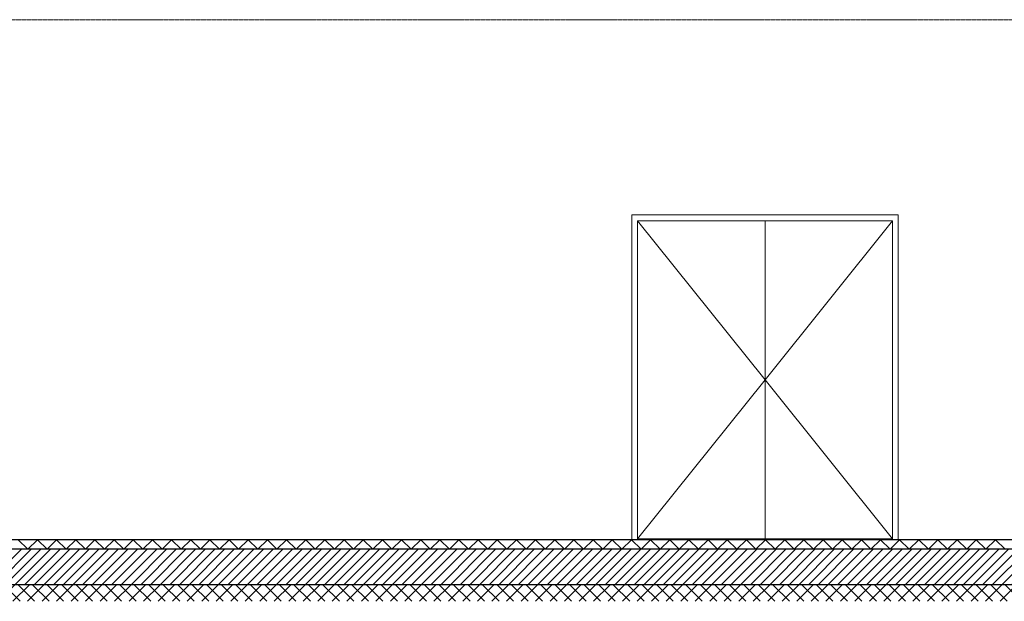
# Model space of a CAD drawing. Extents: x 0 to 92550, y 0 to 59400.
# Tile 90 of 105: x 35779 to 42974, y 37950 to 42200. Entities that reach past the tile are written whole.
import ezdxf
from ezdxf.xclip import XClip

# ---------------------------------------------------------------- set-up
doc = ezdxf.new("R2010")
doc.units = 0
doc.header["$MEASUREMENT"] = 0
doc.header["$XCLIPFRAME"] = 0
doc.linetypes.add('Streep-streepje', pattern=[1300, 1000, -100, 100, -100])
for name, color, linetype in [('ZZ 22 Binnenwand metal stud', 7, 'Continuous'), ('ZZ 23 Vloeren geïsoleerd', 7, 'Continuous'), ('ZZ 41 Buitenwandafwerking gevelhout', 7, 'Continuous'), ('ZZ 43 Vloerafwerking dekvloer', 7, 'Continuous')]:
    doc.layers.add(name, color=color, linetype=linetype)

# ---------------------------------------------------------------- blocks, each defined once
blk = doc.blocks.new('*X55')
at = {"layer": 'ZZ 43 Vloerafwerking dekvloer', "color": 7, "linetype": 'Continuous', "lineweight": 5, "ltscale": 0.01}
for p, q in [((35768.9, 38400), (35838.9, 38330)), ((35838.9, 38330), (35908.9, 38400)), ((35908.9, 38400), (35978.9, 38330)), ((35978.9, 38330), (36048.9, 38400)), ((36048.9, 38400), (36118.9, 38330)), ((36118.9, 38330), (36188.9, 38400)), ((36188.9, 38400), (36258.9, 38330)), ((36258.9, 38330), (36328.9, 38400)), ((36328.9, 38400), (36398.9, 38330)), ((36398.9, 38330), (36468.9, 38400)), ((36468.9, 38400), (36538.9, 38330)), ((36538.9, 38330), (36608.9, 38400)), ((36608.9, 38400), (36678.9, 38330)), ((36678.9, 38330), (36748.9, 38400)), ((36748.9, 38400), (36818.9, 38330)), ((36818.9, 38330), (36888.9, 38400)), ((36888.9, 38400), (36958.9, 38330)), ((36958.9, 38330), (37028.9, 38400)), ((37028.9, 38400), (37098.9, 38330)), ((37098.9, 38330), (37168.9, 38400)), ((37168.9, 38400), (37238.9, 38330)), ((37238.9, 38330), (37308.9, 38400)), ((37308.9, 38400), (37378.9, 38330)), ((37378.9, 38330), (37448.9, 38400)), ((37448.9, 38400), (37518.9, 38330)), ((37518.9, 38330), (37588.9, 38400)), ((37588.9, 38400), (37658.9, 38330)), ((37658.9, 38330), (37728.9, 38400)), ((37728.9, 38400), (37798.9, 38330)), ((37798.9, 38330), (37868.9, 38400)), ((37868.9, 38400), (37938.9, 38330)), ((37938.9, 38330), (38008.9, 38400)), ((38008.9, 38400), (38078.9, 38330)), ((38078.9, 38330), (38148.9, 38400)), ((38148.9, 38400), (38218.9, 38330)), ((38218.9, 38330), (38288.9, 38400)), ((38288.9, 38400), (38358.9, 38330)), ((38358.9, 38330), (38428.9, 38400)), ((38428.9, 38400), (38498.9, 38330)), ((38498.9, 38330), (38568.9, 38400)), ((38568.9, 38400), (38638.9, 38330)), ((38638.9, 38330), (38708.9, 38400)), ((38708.9, 38400), (38778.9, 38330)), ((38778.9, 38330), (38848.9, 38400)), ((38848.9, 38400), (38918.9, 38330)), ((38918.9, 38330), (38988.9, 38400)), ((38988.9, 38400), (39058.9, 38330)), ((39058.9, 38330), (39128.9, 38400)), ((39128.9, 38400), (39198.9, 38330)), ((39198.9, 38330), (39268.9, 38400)), ((39268.9, 38400), (39338.9, 38330)), ((39338.9, 38330), (39408.9, 38400)), ((39408.9, 38400), (39478.9, 38330)), ((39478.9, 38330), (39548.9, 38400)), ((39548.9, 38400), (39618.9, 38330)), ((39618.9, 38330), (39688.9, 38400)), ((39688.9, 38400), (39758.9, 38330)), ((39758.9, 38330), (39828.9, 38400)), ((39828.9, 38400), (39898.9, 38330)), ((39898.9, 38330), (39968.9, 38400)), ((39968.9, 38400), (40038.9, 38330)), ((40038.9, 38330), (40108.9, 38400)), ((40108.9, 38400), (40178.9, 38330)), ((40178.9, 38330), (40248.9, 38400)), ((40248.9, 38400), (40318.9, 38330)), ((40318.9, 38330), (40388.9, 38400)), ((40388.9, 38400), (40458.9, 38330)), ((40458.9, 38330), (40528.9, 38400)), ((40528.9, 38400), (40598.9, 38330)), ((40598.9, 38330), (40668.9, 38400)), ((40668.9, 38400), (40738.9, 38330)), ((40738.9, 38330), (40808.9, 38400)), ((40808.9, 38400), (40878.9, 38330)), ((40878.9, 38330), (40948.9, 38400)), ((40948.9, 38400), (41018.9, 38330)), ((41018.9, 38330), (41088.9, 38400)), ((41088.9, 38400), (41158.9, 38330)), ((41158.9, 38330), (41228.9, 38400)), ((41228.9, 38400), (41298.9, 38330)), ((41298.9, 38330), (41368.9, 38400)), ((41368.9, 38400), (41438.9, 38330)), ((41438.9, 38330), (41508.9, 38400)), ((41508.9, 38400), (41578.9, 38330)), ((41578.9, 38330), (41648.9, 38400)), ((41648.9, 38400), (41718.9, 38330)), ((41718.9, 38330), (41788.9, 38400)), ((41788.9, 38400), (41858.9, 38330)), ((41858.9, 38330), (41928.9, 38400)), ((41928.9, 38400), (41998.9, 38330)), ((41998.9, 38330), (42068.9, 38400)), ((42068.9, 38400), (42138.9, 38330)), ((42138.9, 38330), (42208.9, 38400)), ((42208.9, 38400), (42278.9, 38330)), ((42278.9, 38330), (42348.9, 38400)), ((42348.9, 38400), (42418.9, 38330)), ((42418.9, 38330), (42488.9, 38400)), ((42488.9, 38400), (42558.9, 38330)), ((42558.9, 38330), (42628.9, 38400)), ((42628.9, 38400), (42698.9, 38330)), ((42698.9, 38330), (42768.9, 38400)), ((42768.9, 38400), (42838.9, 38330)), ((42838.9, 38330), (42908.9, 38400)), ((42908.9, 38400), (42978.9, 38330))]:
    blk.add_line(p, q, dxfattribs=at)
blk = doc.blocks.new('Drawing_1_1', base_point=(5738.9, 38400))
at = {"layer": 'ZZ 23 Vloeren geïsoleerd', "linetype": 'Continuous', "lineweight": 0, "true_color": 0x000000}
h = blk.add_hatch(dxfattribs=at)
h.set_pattern_fill('220_Gewapend_beton___pre_62', color=18, style=0, pattern_type=2)
h.set_pattern_definition([(45, (5738.867, 38400), (-35.35534, 35.35534), [])])
h.paths.add_polyline_path([(28388.9, 38070), (50588.9, 38070), (50588.9, 38330), (28388.9, 38330)])
h = blk.add_hatch(dxfattribs=at)
h.set_pattern_fill('415_Isolatie_ruit_0001', color=18, style=0, pattern_type=2)
h.set_pattern_definition([(45, (5738.87, 38400), (-53.03301, 53.03301), []), (135, (5738.87, 38400), (53.03301, 53.03301), [])])
h.paths.add_polyline_path([(28388.9, 37950), (50588.9, 37950), (50588.9, 38070), (28388.9, 38070)])
at = {"layer": 'ZZ 22 Binnenwand metal stud', "color": 7, "linetype": 'Continuous', "lineweight": 5, "ltscale": 0.01}
for p, q in [((40250.9, 40773), (42198.9, 40773)), ((40250.9, 40706), (40250.9, 40773)), ((40292.9, 40731), (41224.9, 39568.5)), ((40292.9, 40706), (40292.9, 40731)), ((40292.9, 40731), (42156.9, 40731)), ((42156.9, 40731), (41224.9, 39568.5)), ((41224.9, 40725), (41224.9, 40731)), ((41224.9, 38400), (41224.9, 40725)), ((42156.9, 40731), (42156.9, 40706)), ((42198.9, 40773), (42198.9, 40706)), ((40250.9, 38400), (40250.9, 40706)), ((40292.9, 40706), (40292.9, 38400)), ((42156.9, 40706), (42156.9, 38400)), ((42198.9, 40706), (42198.9, 38400)), ((40292.9, 38406), (41224.9, 39568.5)), ((42156.9, 38406), (41224.9, 39568.5)), ((40292.9, 38406), (41224.9, 38406)), ((40317.9, 38406), (40317.9, 38400)), ((42156.9, 38406), (41224.9, 38406)), ((42131.9, 38406), (42131.9, 38400))]:
    blk.add_line(p, q, dxfattribs=at)
at = {"layer": 'ZZ 23 Vloeren geïsoleerd', "color": 7, "linetype": 'Continuous', "lineweight": 25, "ltscale": 0.01}
blk.add_line((50588.9, 38070), (28388.9, 38070), dxfattribs=at)
at = {"layer": 'ZZ 23 Vloeren geïsoleerd', "color": 7, "linetype": 'Continuous', "lineweight": 25, "ltscale": 0.01, "flags": 128}
blk.add_lwpolyline([(50588.9, 38330), (50453.9, 38330), (28523.9, 38330), (28388.9, 38330)], dxfattribs=at)
at = {"layer": 'ZZ 41 Buitenwandafwerking gevelhout', "color": 7, "linetype": 'Streep-streepje', "lineweight": 15, "ltscale": 0.01}
for p, q in [((7788.9, 42200), (62238.9, 42200)), ((7788.9, 38400), (62238.9, 38400))]:
    blk.add_line(p, q, dxfattribs=at)
at = {"layer": 'ZZ 43 Vloerafwerking dekvloer', "color": 7, "linetype": 'Continuous', "lineweight": 25, "ltscale": 0.01}
blk.add_line((50453.9, 38400), (28582.9, 38400), dxfattribs=at)
at = {"layer": 'ZZ 41 Buitenwandafwerking gevelhout', "color": 7, "linetype": 'Continuous', "lineweight": 25, "ltscale": 0.01}
blk.add_blockref('*X55', (0, 0), dxfattribs=at)

msp = doc.modelspace()

# ---------------------------------------------------------------- block references
at = {"color": 7, "linetype": 'Continuous', "lineweight": 25, "ltscale": 0.01}
ref = msp.add_blockref('Drawing_1_1', (5738.9, 38400), dxfattribs=at)
XClip(ref).set_block_clipping_path([(7788.8666666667, 35400), (63337.9746950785, 51400)])

doc.saveas('drawing.dxf')
